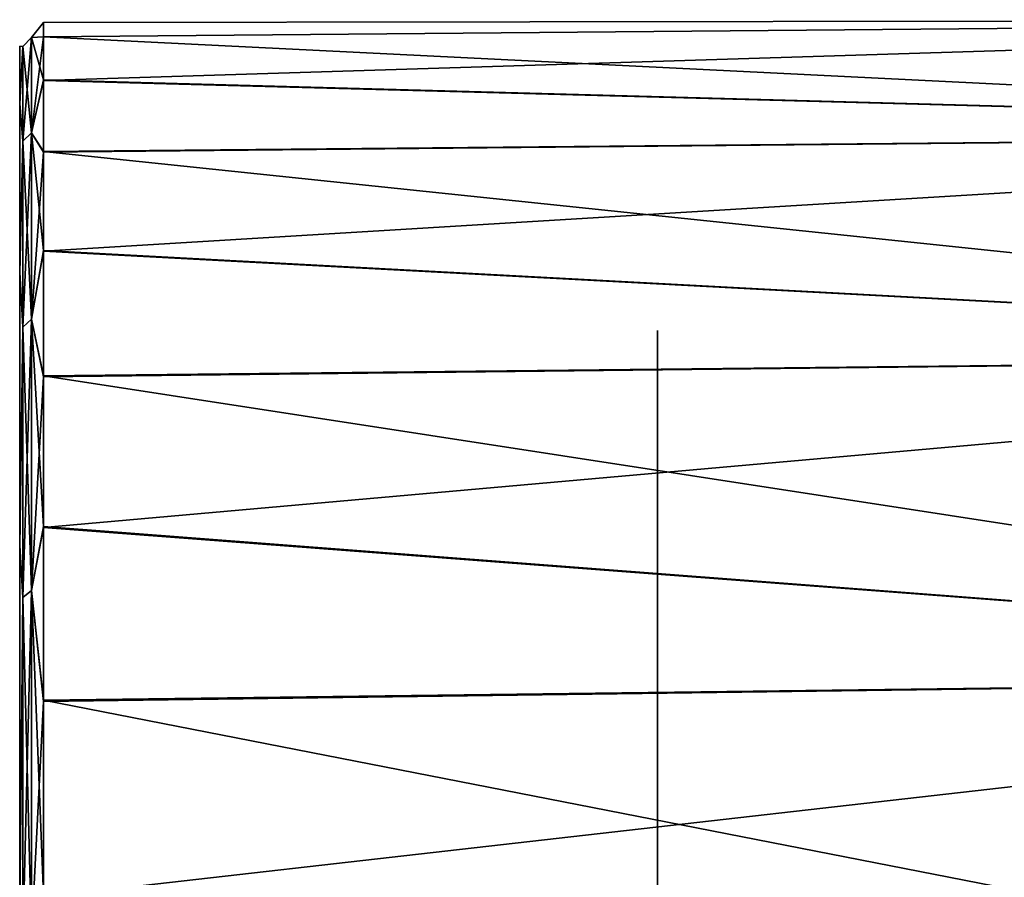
# Model space of a CAD drawing. Header units: millimetres. Extents: x -55 to 150, y -37 to 29.
# Tile 60 of 62: x 100 to 112, y 18 to 29. Entities that reach past the tile are written whole.
import ezdxf

# ---------------------------------------------------------------- set-up
doc = ezdxf.new("R2010")
doc.units = ezdxf.units.MM
doc.header["$LTSCALE"] = 81.481481
for name, color, linetype in [('340', 7, 'CONTINUOUS'), ('342', 7, 'CONTINUOUS'), ('343', 7, 'CONTINUOUS'), ('365', 7, 'CONTINUOUS')]:
    doc.layers.add(name, color=color, linetype=linetype)

msp = doc.modelspace()

# ---------------------------------------------------------------- linework, layer by layer
at = {"layer": '340', "color": 250, "linetype": 'Continuous', "true_color": 0x2f3335}
for points in [[(100, 28.203, 0.013), (100, 11.797, 28.062), (100, 27.482, 6.774), (100, 28.203, 0.013)], [(100, 27.487, -6.749), (100, 11.797, 28.062), (100, 28.203, 0.013), (100, 27.487, -6.749)], [(100, 25.369, -13.21), (100, 11.797, 28.062), (100, 27.487, -6.749), (100, 25.369, -13.21)], [(100, 27.482, 6.774), (100, 11.797, 28.062), (100, 25.358, 13.233), (100, 27.482, 6.774)], [(100, 21.94, -19.081), (100, 11.797, 28.062), (100, 25.369, -13.21), (100, 21.94, -19.081)], [(100, 25.358, 13.233), (100, 11.797, 28.062), (100, 21.925, 19.102), (100, 25.358, 13.233)], [(100, 17.356, -24.103), (100, 11.797, 28.062), (100, 21.94, -19.081), (100, 17.356, -24.103)], [(100, 21.925, 19.102), (100, 11.797, 28.062), (100, 17.337, 24.119), (100, 21.925, 19.102)]]:
    msp.add_3dface(points, dxfattribs=at)
at = {"layer": '342', "color": 250, "linetype": 'Continuous', "true_color": 0x2f3335}
for points in [[(124.697, 28.536, -3.42), (124.697, 27.114, -10.11), (100.297, 28.322, -3.419), (124.697, 28.536, -3.42)], [(100.297, 28.32, 3.444), (124.697, 28.536, 3.42), (100.297, 28.503, 0.013), (100.297, 28.32, 3.444)], [(100.297, 27.775, 6.837), (124.697, 28.536, 3.42), (100.297, 28.32, 3.444), (100.297, 27.775, 6.837)], [(124.697, 27.114, 10.11), (124.697, 28.536, 3.42), (100.297, 27.775, 6.837), (124.697, 27.114, 10.11)], [(100.297, 28.503, 0.013), (124.697, 28.536, -3.42), (100.297, 28.322, -3.419), (100.297, 28.503, 0.013)], [(124.697, 28.536, 3.42), (124.697, 28.536, -3.42), (100.297, 28.503, 0.013), (124.697, 28.536, 3.42)], [(100.297, 28.322, -3.419), (124.697, 27.114, -10.11), (100.297, 27.781, -6.812), (100.297, 28.322, -3.419)], [(100.297, 27.781, -6.812), (124.697, 27.114, -10.11), (100.297, 26.884, -10.129), (100.297, 27.781, -6.812)], [(100.297, 26.876, 10.153), (124.697, 27.114, 10.11), (100.297, 27.775, 6.837), (100.297, 26.876, 10.153)], [(124.697, 27.114, -10.11), (124.697, 24.332, -16.358), (100.297, 26.884, -10.129), (124.697, 27.114, -10.11)], [(100.297, 25.632, 13.356), (124.697, 27.114, 10.11), (100.297, 26.876, 10.153), (100.297, 25.632, 13.356)], [(124.697, 24.332, 16.358), (124.697, 27.114, 10.11), (100.297, 25.632, 13.356), (124.697, 24.332, 16.358)], [(100.297, 26.884, -10.129), (124.697, 24.332, -16.358), (100.297, 25.642, -13.333), (100.297, 26.884, -10.129)], [(100.297, 25.642, -13.333), (124.697, 24.332, -16.358), (100.297, 24.069, -16.388), (100.297, 25.642, -13.333)], [(100.297, 24.056, 16.41), (124.697, 24.332, 16.358), (100.297, 25.632, 13.356), (100.297, 24.056, 16.41)], [(124.697, 24.332, -16.358), (124.697, 20.312, -21.891), (100.297, 24.069, -16.388), (124.697, 24.332, -16.358)], [(100.297, 22.167, 19.28), (124.697, 24.332, 16.358), (100.297, 24.056, 16.41), (100.297, 22.167, 19.28)], [(124.697, 20.312, 21.891), (124.697, 24.332, 16.358), (100.297, 22.167, 19.28), (124.697, 20.312, 21.891)], [(100.297, 24.069, -16.388), (124.697, 20.312, -21.891), (100.297, 22.182, -19.259), (100.297, 24.069, -16.388)], [(100.297, 22.182, -19.259), (124.697, 20.312, -21.891), (100.297, 20.003, -21.916), (100.297, 22.182, -19.259)], [(100.297, 19.985, 21.934), (124.697, 20.312, 21.891), (100.297, 22.167, 19.28), (100.297, 19.985, 21.934)], [(100.297, 17.536, 24.344), (124.697, 20.312, 21.891), (100.297, 19.985, 21.934), (100.297, 17.536, 24.344)], [(124.697, 15.23, 26.467), (124.697, 20.312, 21.891), (100.297, 17.536, 24.344), (124.697, 15.23, 26.467)], [(124.697, 20.312, -21.891), (124.697, 15.23, -26.467), (100.297, 20.003, -21.916), (124.697, 20.312, -21.891)], [(100.297, 20.003, -21.916), (124.697, 15.23, -26.467), (100.297, 17.555, -24.327), (100.297, 20.003, -21.916)]]:
    msp.add_3dface(points, dxfattribs=at)
at = {"layer": '343', "color": 250, "linetype": 'Continuous', "true_color": 0x2f3335}
for points in [[(100.297, 28.32, 3.444), (100.297, 28.503, 0.013), (100.148, 28.311, 3.118), (100.297, 28.32, 3.444)], [(100.148, 28.311, 3.118), (100.297, 28.503, 0.013), (100.148, 28.311, -3.118), (100.148, 28.311, 3.118)], [(100.297, 28.503, 0.013), (100.297, 28.322, -3.419), (100.148, 28.311, -3.118), (100.297, 28.503, 0.013)], [(100.04, 27.014, 9.206), (100.148, 28.311, 3.118), (100.04, 28.202, 3.107), (100.04, 27.014, 9.206)], [(100.148, 28.311, 3.118), (100.148, 28.311, -3.118), (100.04, 28.202, 3.107), (100.148, 28.311, 3.118)], [(100.148, 27.119, 9.238), (100.148, 28.311, 3.118), (100.04, 27.014, 9.206), (100.148, 27.119, 9.238)], [(100.04, 28.202, 3.107), (100.148, 28.311, -3.118), (100.04, 28.202, -3.107), (100.04, 28.202, 3.107)], [(100.148, 28.311, -3.118), (100.148, 27.119, -9.238), (100.04, 28.202, -3.107), (100.148, 28.311, -3.118)], [(100.297, 28.322, -3.419), (100.297, 27.781, -6.812), (100.148, 28.311, -3.118), (100.297, 28.322, -3.419)], [(100.297, 27.775, 6.837), (100.297, 28.32, 3.444), (100.148, 27.119, 9.238), (100.297, 27.775, 6.837)], [(100.148, 27.119, 9.238), (100.297, 28.32, 3.444), (100.148, 28.311, 3.118), (100.148, 27.119, 9.238)], [(100.148, 28.311, -3.118), (100.297, 27.781, -6.812), (100.148, 27.119, -9.238), (100.148, 28.311, -3.118)], [(100, 28.203, 0.013), (100, 27.482, 6.774), (100.04, 28.202, 3.107), (100, 28.203, 0.013)], [(100, 28.203, 0.013), (100.04, 28.202, 3.107), (100.04, 28.202, -3.107), (100, 28.203, 0.013)], [(100, 27.487, -6.749), (100, 28.203, 0.013), (100.04, 28.202, -3.107), (100, 27.487, -6.749)], [(100, 27.482, 6.774), (100.04, 27.014, 9.206), (100.04, 28.202, 3.107), (100, 27.482, 6.774)], [(100, 27.487, -6.749), (100.04, 28.202, -3.107), (100.04, 27.014, -9.206), (100, 27.487, -6.749)], [(100.04, 28.202, -3.107), (100.148, 27.119, -9.238), (100.04, 27.014, -9.206), (100.04, 28.202, -3.107)], [(100.297, 27.781, -6.812), (100.297, 26.884, -10.129), (100.148, 27.119, -9.238), (100.297, 27.781, -6.812)], [(100.297, 26.876, 10.153), (100.297, 27.775, 6.837), (100.148, 27.119, 9.238), (100.297, 26.876, 10.153)], [(100, 25.369, -13.21), (100, 27.487, -6.749), (100.04, 27.014, -9.206), (100, 25.369, -13.21)], [(100, 27.482, 6.774), (100, 25.358, 13.233), (100.04, 27.014, 9.206), (100, 27.482, 6.774)], [(100.04, 24.682, 14.966), (100.148, 27.119, 9.238), (100.04, 27.014, 9.206), (100.04, 24.682, 14.966)], [(100.148, 27.119, -9.238), (100.148, 24.779, -15.017), (100.04, 27.014, -9.206), (100.148, 27.119, -9.238)], [(100.148, 24.779, 15.017), (100.148, 27.119, 9.238), (100.04, 24.682, 14.966), (100.148, 24.779, 15.017)], [(100.148, 24.779, 15.017), (100.297, 26.876, 10.153), (100.148, 27.119, 9.238), (100.148, 24.779, 15.017)], [(100.148, 27.119, -9.238), (100.297, 25.642, -13.333), (100.148, 24.779, -15.017), (100.148, 27.119, -9.238)], [(100.297, 26.884, -10.129), (100.297, 25.642, -13.333), (100.148, 27.119, -9.238), (100.297, 26.884, -10.129)], [(100, 25.369, -13.21), (100.04, 27.014, -9.206), (100.04, 24.682, -14.966), (100, 25.369, -13.21)], [(100, 25.358, 13.233), (100.04, 24.682, 14.966), (100.04, 27.014, 9.206), (100, 25.358, 13.233)], [(100.04, 27.014, -9.206), (100.148, 24.779, -15.017), (100.04, 24.682, -14.966), (100.04, 27.014, -9.206)], [(100.297, 25.632, 13.356), (100.297, 26.876, 10.153), (100.148, 24.779, 15.017), (100.297, 25.632, 13.356)], [(100.297, 25.642, -13.333), (100.297, 24.069, -16.388), (100.148, 24.779, -15.017), (100.297, 25.642, -13.333)], [(100.297, 24.056, 16.41), (100.297, 25.632, 13.356), (100.148, 24.779, 15.017), (100.297, 24.056, 16.41)], [(100, 21.94, -19.081), (100, 25.369, -13.21), (100.04, 24.682, -14.966), (100, 21.94, -19.081)], [(100, 25.358, 13.233), (100, 21.925, 19.102), (100.04, 24.682, 14.966), (100, 25.358, 13.233)], [(100.04, 21.291, 20.174), (100.148, 24.779, 15.017), (100.04, 24.682, 14.966), (100.04, 21.291, 20.174)], [(100.148, 24.779, -15.017), (100.148, 21.377, -20.242), (100.04, 24.682, -14.966), (100.148, 24.779, -15.017)], [(100.148, 21.377, 20.242), (100.148, 24.779, 15.017), (100.04, 21.291, 20.174), (100.148, 21.377, 20.242)], [(100.148, 21.377, 20.242), (100.297, 24.056, 16.41), (100.148, 24.779, 15.017), (100.148, 21.377, 20.242)], [(100.148, 24.779, -15.017), (100.297, 22.182, -19.259), (100.148, 21.377, -20.242), (100.148, 24.779, -15.017)], [(100.297, 24.069, -16.388), (100.297, 22.182, -19.259), (100.148, 24.779, -15.017), (100.297, 24.069, -16.388)], [(100, 21.94, -19.081), (100.04, 24.682, -14.966), (100.04, 21.291, -20.174), (100, 21.94, -19.081)], [(100, 21.925, 19.102), (100.04, 21.291, 20.174), (100.04, 24.682, 14.966), (100, 21.925, 19.102)], [(100.04, 24.682, -14.966), (100.148, 21.377, -20.242), (100.04, 21.291, -20.174), (100.04, 24.682, -14.966)], [(100.297, 22.167, 19.28), (100.297, 24.056, 16.41), (100.148, 21.377, 20.242), (100.297, 22.167, 19.28)], [(100.297, 22.182, -19.259), (100.297, 20.003, -21.916), (100.148, 21.377, -20.242), (100.297, 22.182, -19.259)], [(100.297, 19.985, 21.934), (100.297, 22.167, 19.28), (100.148, 21.377, 20.242), (100.297, 19.985, 21.934)], [(100, 17.356, -24.103), (100, 21.94, -19.081), (100.04, 21.291, -20.174), (100, 17.356, -24.103)], [(100, 21.925, 19.102), (100, 17.337, 24.119), (100.04, 21.291, 20.174), (100, 21.925, 19.102)], [(100.148, 21.377, -20.242), (100.148, 17.039, -24.721), (100.04, 21.291, -20.174), (100.148, 21.377, -20.242)], [(100.148, 17.039, 24.721), (100.148, 21.377, 20.242), (100.04, 16.968, 24.637), (100.148, 17.039, 24.721)], [(100.04, 16.968, 24.637), (100.148, 21.377, 20.242), (100.04, 21.291, 20.174), (100.04, 16.968, 24.637)], [(100.148, 17.039, 24.721), (100.297, 19.985, 21.934), (100.148, 21.377, 20.242), (100.148, 17.039, 24.721)], [(100.148, 21.377, -20.242), (100.297, 17.555, -24.327), (100.148, 17.039, -24.721), (100.148, 21.377, -20.242)], [(100.297, 20.003, -21.916), (100.297, 17.555, -24.327), (100.148, 21.377, -20.242), (100.297, 20.003, -21.916)], [(100, 17.337, 24.119), (100.04, 16.968, 24.637), (100.04, 21.291, 20.174), (100, 17.337, 24.119)], [(100, 17.356, -24.103), (100.04, 21.291, -20.174), (100.04, 16.968, -24.637), (100, 17.356, -24.103)], [(100.04, 21.291, -20.174), (100.148, 17.039, -24.721), (100.04, 16.968, -24.637), (100.04, 21.291, -20.174)], [(100.297, 17.536, 24.344), (100.297, 19.985, 21.934), (100.148, 17.039, 24.721), (100.297, 17.536, 24.344)]]:
    msp.add_3dface(points, dxfattribs=at)
at = {"layer": '365', "color": 250, "linetype": 'Continuous', "true_color": 0x2f3335}
for points in [[(108, 24.639, -2.994), (108, 23.4, -8.852), (108, 24.639, 2.994), (108, 24.639, -2.994)], [(108, 24.639, 2.994), (108, 23.4, -8.852), (108, 23.4, 8.852), (108, 24.639, 2.994)], [(108, 23.4, -8.852), (108, 20.977, -14.327), (108, 23.4, 8.852), (108, 23.4, -8.852)], [(108, 23.4, 8.852), (108, 20.977, -14.327), (108, 20.977, 14.327), (108, 23.4, 8.852)], [(108, 20.977, -14.327), (108, 17.474, -19.183), (108, 20.977, 14.327), (108, 20.977, -14.327)], [(108, 17.474, -19.183), (108, 17.474, 19.183), (108, 20.977, 14.327), (108, 17.474, -19.183)]]:
    msp.add_3dface(points, dxfattribs=at)

doc.saveas('drawing.dxf')
